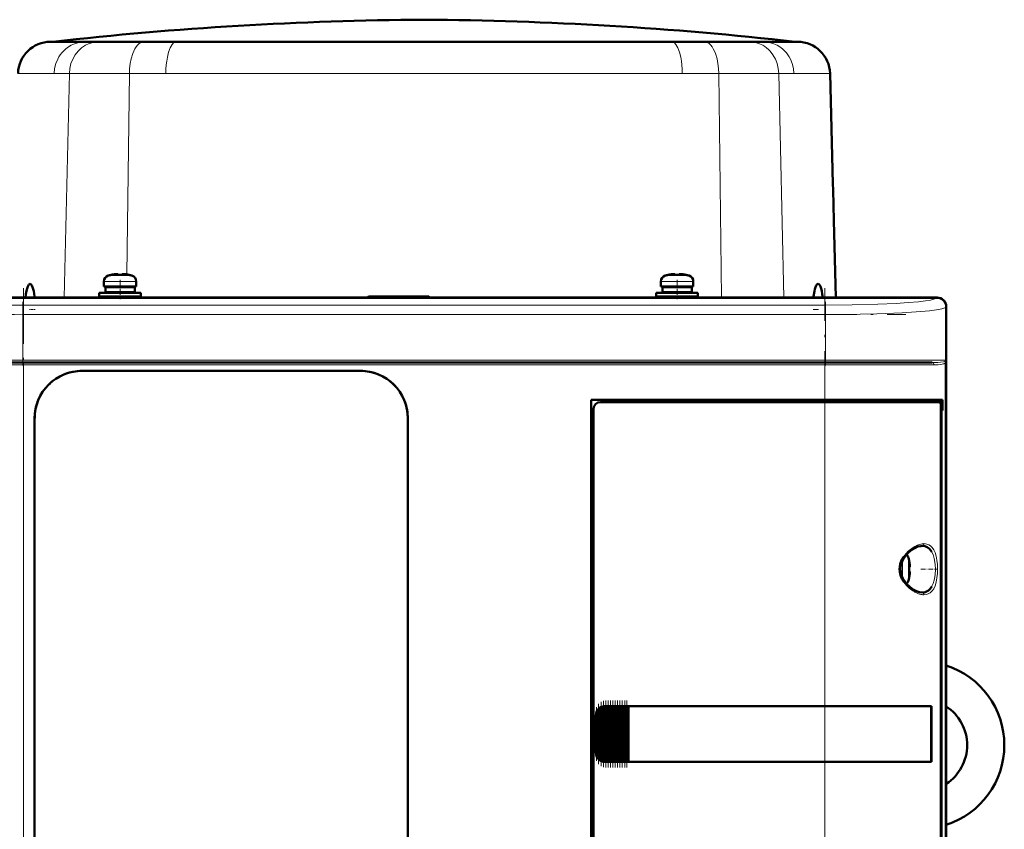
# Model space of a CAD drawing. Extents: x -1351 to 1763, y -1300 to 640.
# Tile 59 of 90: x 354 to 567, y 466 to 640. Entities that reach past the tile are written whole.
import ezdxf

# ---------------------------------------------------------------- set-up
doc = ezdxf.new("R2010")
doc.units = 0
doc.linetypes.add('DASHDOT', pattern=[18.5, 12, -3, 0.5, -3])

msp = doc.modelspace()

# ---------------------------------------------------------------- linework, layer by layer
at = {"color": 7, "lineweight": 50}
for p, q in [((361.68, 635.62), (361.13, 635.62)), ((361.64, 635.62), (361.59, 635.62)), ((441.59, 635.62), (361.64, 635.62)), ((368.52, 635.62), (361.68, 635.62)), ((371.44, 635.62), (368.52, 635.62)), ((373.59, 635.62), (371.44, 635.62)), ((375.36, 635.62), (373.59, 635.62)), ((375.38, 635.62), (375.36, 635.62)), ((381.23, 635.62), (375.38, 635.62)), ((388.26, 635.62), (381.23, 635.62)), ((409.02, 635.62), (388.26, 635.62)), ((413.27, 635.62), (409.02, 635.62)), ((441.59, 635.62), (413.27, 635.62)), ((479.92, 635.62), (441.59, 635.62)), ((457.36, 635.62), (441.59, 635.62)), ((494.93, 635.62), (457.36, 635.62)), ((521.55, 635.62), (479.92, 635.62)), ((501.96, 635.62), (494.93, 635.62)), ((505.64, 635.62), (501.96, 635.62)), ((507.82, 635.62), (505.64, 635.62)), ((507.84, 635.62), (507.82, 635.62)), ((511.74, 635.62), (507.84, 635.62)), ((514.67, 635.62), (511.74, 635.62)), ((519.63, 635.62), (514.67, 635.62)), ((520.25, 635.62), (519.63, 635.62)), ((522.05, 635.62), (520.25, 635.62)), ((521.55, 635.62), (521.59, 635.62)), ((529.67, 605.04), (529.05, 628.8)), ((529.71, 603.73), (529.67, 605.04)), ((529.88, 597.15), (529.71, 603.73)), ((530.32, 580.54), (529.88, 597.15)), ((375.6, 585.42), (375.6, 585.57)), ((376.6, 585.42), (376.6, 585.57)), ((495.6, 585.42), (495.6, 585.57)), ((496.6, 585.42), (496.6, 585.57)), ((356.69, 583.47), (356.7, 583.47)), ((372.6, 584.02), (372.6, 582.89)), ((374.18, 585.42), (374.17, 585.43)), ((378.03, 585.43), (378.02, 585.42)), ((379.6, 584.02), (379.6, 582.89)), ((492.6, 584.02), (492.6, 582.89)), ((494.18, 585.42), (494.17, 585.43)), ((498.03, 585.43), (498.02, 585.42)), ((499.6, 584.02), (499.6, 582.89)), ((526.49, 583.47), (526.49, 583.47)), ((371.6, 581.59), (376.1, 581.59)), ((371.6, 581.59), (371.6, 580.79)), ((376.1, 582.89), (372.6, 582.89)), ((372.95, 582.79), (376.1, 582.79)), ((372.95, 581.69), (372.95, 582.79)), ((372.95, 581.69), (376.1, 581.69)), ((374.1, 582.79), (374.1, 582.89)), ((374.1, 581.59), (374.1, 581.69)), ((376.1, 582.89), (379.6, 582.89)), ((379.25, 582.79), (376.1, 582.79)), ((379.25, 581.69), (376.1, 581.69)), ((376.1, 581.59), (380.6, 581.59)), ((378.1, 582.89), (378.1, 582.79)), ((378.1, 581.69), (378.1, 581.59)), ((379.25, 582.79), (379.25, 581.69)), ((380.6, 581.59), (380.6, 580.79)), ((491.6, 581.59), (496.1, 581.59)), ((491.6, 581.59), (491.6, 580.79)), ((496.1, 582.89), (492.6, 582.89)), ((492.95, 582.79), (496.1, 582.79)), ((492.95, 581.69), (492.95, 582.79)), ((492.95, 581.69), (496.1, 581.69)), ((494.1, 582.79), (494.1, 582.89)), ((494.1, 581.59), (494.1, 581.69)), ((496.1, 582.89), (499.6, 582.89)), ((499.25, 582.79), (496.1, 582.79)), ((499.25, 581.69), (496.1, 581.69)), ((500.6, 581.59), (496.1, 581.59)), ((498.1, 582.89), (498.1, 582.79)), ((498.1, 581.69), (498.1, 581.59)), ((499.25, 582.79), (499.25, 581.69)), ((500.6, 581.59), (500.6, 580.79)), ((552.08, 580.51), (331.12, 580.51)), ((343.25, 580.54), (440.95, 580.54)), ((371.6, 580.79), (376.1, 580.79)), ((374.1, 580.54), (374.1, 580.79)), ((376.1, 580.79), (380.6, 580.79)), ((378.1, 580.79), (378.1, 580.54)), ((429.6, 580.79), (429.35, 580.54)), ((442.6, 580.79), (429.6, 580.79)), ((440.95, 580.54), (440.96, 580.51)), ((440.95, 580.53), (445.25, 580.53)), ((442.6, 580.79), (442.86, 580.53)), ((445.25, 580.54), (539.95, 580.54)), ((445.25, 580.51), (445.25, 580.54)), ((491.6, 580.79), (496.1, 580.79)), ((494.1, 580.54), (494.1, 580.79)), ((500.6, 580.79), (496.1, 580.79)), ((498.1, 580.79), (498.1, 580.54)), ((539.95, 580.54), (539.96, 580.51)), ((539.95, 580.53), (544.25, 580.53)), ((544.25, 580.54), (552.1, 580.54)), ((544.25, 580.51), (544.25, 580.54)), ((554.07, 394.56), (554.07, 578.52)), ((554.1, 578.54), (554.1, 570.69)), ((554.1, 570.69), (554.07, 570.68)), ((554.1, 570.69), (554.1, 566.39)), ((332.19, 566.54), (355.31, 566.54)), ((355.31, 566.54), (527.9, 566.54)), ((527.9, 566.54), (551.02, 566.54)), ((554.07, 566.39), (554.1, 566.39)), ((554.1, 566.39), (554.1, 492.69)), ((367.9, 564.74), (427.9, 564.74)), ((367.9, 564.74), (427.9, 564.74)), ((477.6, 414.54), (477.6, 558.54)), ((477.6, 558.54), (527.9, 558.54)), ((527.9, 558.04), (479.6, 558.04)), ((553.31, 558.54), (527.9, 558.54)), ((527.9, 558.04), (552.65, 558.04)), ((553, 558.04), (552.66, 558.04)), ((553, 558.54), (553, 558.04)), ((553.31, 556.24), (553.31, 558.54)), ((478.1, 556.54), (478.1, 416.54)), ((552.94, 416), (552.94, 557.07)), ((552.94, 556.24), (553.31, 556.24)), ((552.94, 556.2), (553.07, 556.2)), ((553.31, 556.24), (553.07, 556.2)), ((553.07, 556.2), (553.07, 416.87)), ((357.7, 418.54), (357.7, 554.54)), ((438.1, 554.54), (438.1, 418.54)), ((438.1, 554.54), (438.1, 418.54)), ((546.07, 523.96), (546.08, 523.97)), ((546.22, 522.54), (546.07, 522.54)), ((546.22, 521.54), (546.07, 521.54)), ((546.08, 520.11), (546.07, 520.12)), ((479.48, 480.91), (479.48, 492.16)), ((479.62, 492.24), (479.78, 492.33)), ((479.99, 480.65), (479.99, 492.43)), ((480.13, 492.47), (480.29, 492.5)), ((480.5, 492.53), (480.64, 492.54)), ((480.5, 480.54), (480.5, 492.53)), ((480.67, 492.54), (480.61, 492.54)), ((480.67, 492.54), (480.64, 492.54)), ((480.67, 492.54), (480.8, 492.54)), ((481.01, 492.54), (480.8, 492.54)), ((481.01, 480.54), (481.01, 492.54)), ((481.15, 492.54), (481.01, 492.54)), ((481.15, 492.54), (481.23, 492.54)), ((481.23, 492.54), (481.31, 492.54)), ((481.52, 492.54), (481.31, 492.54)), ((481.52, 480.54), (481.52, 492.54)), ((481.66, 492.54), (481.52, 492.54)), ((481.66, 492.54), (481.74, 492.54)), ((481.74, 492.54), (481.82, 492.54)), ((482.03, 492.54), (481.82, 492.54)), ((482.03, 480.54), (482.03, 492.54)), ((482.17, 492.54), (482.03, 492.54)), ((482.17, 492.54), (482.25, 492.54)), ((482.25, 492.54), (482.33, 492.54)), ((482.54, 492.54), (482.33, 492.54)), ((482.54, 480.54), (482.54, 492.54)), ((482.68, 492.54), (482.54, 492.54)), ((482.68, 492.54), (482.76, 492.54)), ((482.76, 492.54), (482.84, 492.54)), ((483.05, 492.54), (482.84, 492.54)), ((483.05, 480.54), (483.05, 492.54)), ((483.19, 492.54), (483.05, 492.54)), ((483.19, 492.54), (483.27, 492.54)), ((483.27, 492.54), (483.35, 492.54)), ((483.56, 492.54), (483.35, 492.54)), ((483.56, 480.54), (483.56, 492.54)), ((483.7, 492.54), (483.56, 492.54)), ((483.7, 492.54), (483.78, 492.54)), ((483.78, 492.54), (483.86, 492.54)), ((484.07, 492.54), (483.86, 492.54)), ((484.07, 480.54), (484.07, 492.54)), ((484.21, 492.54), (484.07, 492.54)), ((484.21, 492.54), (484.29, 492.54)), ((484.29, 492.54), (484.37, 492.54)), ((484.58, 492.54), (484.37, 492.54)), ((484.58, 480.54), (484.58, 492.54)), ((484.72, 492.54), (484.58, 492.54)), ((484.72, 492.54), (484.8, 492.54)), ((484.8, 492.54), (484.88, 492.54)), ((485.09, 492.54), (484.88, 492.54)), ((485.09, 480.54), (485.09, 492.54)), ((485.23, 492.54), (485.09, 492.54)), ((485.23, 492.54), (485.31, 492.54)), ((485.31, 492.54), (485.39, 492.54)), ((485.56, 492.54), (485.39, 492.54)), ((485.56, 492.54), (485.56, 480.54)), ((485.6, 492.54), (485.56, 492.54)), ((485.6, 492.54), (527.9, 492.54)), ((485.63, 492.51), (485.6, 492.54)), ((485.63, 492.51), (527.9, 492.51)), ((485.63, 480.56), (485.63, 492.51)), ((485.63, 492.51), (527.9, 492.51)), ((550.89, 492.54), (527.9, 492.54)), ((529.87, 492.51), (527.9, 492.51)), ((529.85, 492.51), (527.9, 492.51)), ((534.27, 492.51), (529.85, 492.51)), ((536.96, 492.51), (534.27, 492.51)), ((544.55, 492.51), (537.62, 492.51)), ((550.89, 492.54), (550.57, 492.49)), ((550.82, 480.59), (550.82, 492.48)), ((550.89, 492.54), (550.89, 480.54)), ((554.1, 492.69), (554.07, 492.68)), ((554.1, 492.69), (554.1, 488.39)), ((478.6, 482.54), (478.6, 490.54)), ((478.97, 481.45), (478.97, 491.63)), ((479.11, 491.8), (479.27, 491.97)), ((554.07, 488.39), (554.1, 488.39)), ((554.1, 488.39), (554.1, 406.69)), ((479.27, 481.11), (479.11, 481.28)), ((479.78, 480.75), (479.62, 480.83)), ((480.29, 480.58), (480.13, 480.61)), ((480.64, 480.54), (480.5, 480.54)), ((480.67, 480.54), (480.61, 480.54)), ((480.64, 480.54), (480.67, 480.54)), ((480.67, 480.54), (480.8, 480.54)), ((481.01, 480.54), (480.8, 480.54)), ((481.15, 480.54), (481.01, 480.54)), ((481.15, 480.54), (481.23, 480.54)), ((481.23, 480.54), (481.31, 480.54)), ((481.52, 480.54), (481.31, 480.54)), ((481.66, 480.54), (481.52, 480.54)), ((481.66, 480.54), (481.74, 480.54)), ((481.74, 480.54), (481.82, 480.54)), ((482.03, 480.54), (481.82, 480.54)), ((482.17, 480.54), (482.03, 480.54)), ((482.17, 480.54), (482.25, 480.54)), ((482.25, 480.54), (482.33, 480.54)), ((482.54, 480.54), (482.33, 480.54)), ((482.68, 480.54), (482.54, 480.54)), ((482.68, 480.54), (482.76, 480.54)), ((482.76, 480.54), (482.84, 480.54)), ((483.05, 480.54), (482.84, 480.54)), ((483.19, 480.54), (483.05, 480.54)), ((483.19, 480.54), (483.27, 480.54)), ((483.27, 480.54), (483.35, 480.54)), ((483.56, 480.54), (483.35, 480.54)), ((483.7, 480.54), (483.56, 480.54)), ((483.7, 480.54), (483.78, 480.54)), ((483.78, 480.54), (483.86, 480.54)), ((484.07, 480.54), (483.86, 480.54)), ((484.21, 480.54), (484.07, 480.54)), ((484.21, 480.54), (484.29, 480.54)), ((484.29, 480.54), (484.37, 480.54)), ((484.58, 480.54), (484.37, 480.54)), ((484.72, 480.54), (484.58, 480.54)), ((484.72, 480.54), (484.8, 480.54)), ((484.8, 480.54), (484.88, 480.54)), ((485.09, 480.54), (484.88, 480.54)), ((485.23, 480.54), (485.09, 480.54)), ((485.23, 480.54), (485.31, 480.54)), ((485.31, 480.54), (485.39, 480.54)), ((485.56, 480.54), (485.39, 480.54)), ((485.56, 480.54), (485.6, 480.54)), ((485.6, 480.54), (485.63, 480.56)), ((527.9, 480.54), (485.6, 480.54)), ((485.63, 480.56), (527.9, 480.56)), ((527.9, 480.56), (529.87, 480.56)), ((550.89, 480.54), (527.9, 480.54)), ((529.85, 480.56), (533.63, 480.56)), ((534.27, 480.57), (536.96, 480.57)), ((536.96, 480.57), (537.13, 480.57)), ((550.89, 480.54), (550.57, 480.59))]:
    msp.add_line(p, q, dxfattribs=at)
at = {"color": 7, "linetype": 'DASHDOT', "lineweight": 18, "ltscale": 0.000109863}
msp.add_line((441.59, 635.62), (441.59, 635.62), dxfattribs=at)
at = {"color": 7, "lineweight": 18}
for p, q in [((354.7, 628.8), (354.13, 628.8)), ((361.91, 628.8), (354.7, 628.8)), ((365.18, 628.8), (361.91, 628.8)), ((364.06, 580.54), (365.18, 628.8)), ((370.42, 628.8), (365.18, 628.8)), ((370.47, 628.8), (370.42, 628.8)), ((378.1, 628.8), (370.47, 628.8)), ((378.1, 628.8), (377.59, 585.5)), ((385.96, 628.8), (378.1, 628.8)), ((441.59, 628.8), (385.96, 628.8)), ((457.84, 628.8), (441.59, 628.8)), ((497.23, 628.8), (457.84, 628.8)), ((505.09, 628.8), (497.23, 628.8)), ((512.77, 628.8), (505.09, 628.8)), ((505.09, 628.8), (505.66, 580.54)), ((512.82, 628.8), (512.77, 628.8)), ((518, 628.8), (512.82, 628.8)), ((521.28, 628.8), (518, 628.8)), ((518, 628.8), (519.13, 580.54)), ((529.05, 628.8), (521.28, 628.8)), ((372.6, 584.02), (376.07, 584.02)), ((373.53, 585.26), (376.08, 585.26)), ((376.07, 584.02), (376.1, 584.02)), ((376.08, 585.26), (376.1, 585.26)), ((376.1, 585.26), (378.67, 585.26)), ((376.1, 584.02), (379.6, 584.02)), ((492.6, 584.02), (496.07, 584.02)), ((493.53, 585.26), (496.08, 585.26)), ((496.07, 584.02), (496.1, 584.02)), ((496.08, 585.26), (496.1, 585.26)), ((496.1, 585.26), (498.67, 585.26)), ((496.1, 584.02), (499.6, 584.02)), ((552.01, 580.45), (552.08, 580.51)), ((355.13, 578.89), (528.07, 578.89)), ((355.13, 578.89), (355.13, 576.89)), ((528.07, 578.89), (528.07, 576.89)), ((554.07, 578.52), (554.01, 578.45)), ((554.01, 578.45), (554.01, 567.04)), ((355.13, 576.89), (355.13, 567.04)), ((528.07, 576.89), (355.13, 576.89)), ((528.07, 576.89), (528.07, 567.04)), ((355.13, 567.04), (329.19, 567.04)), ((355.13, 567.04), (528.07, 567.04)), ((355.13, 566.54), (355.13, 567.04)), ((355.31, 566.04), (355.31, 566.54)), ((527.9, 566.54), (527.9, 566.04)), ((545.79, 567.04), (528.07, 567.04)), ((528.07, 566.54), (528.07, 567.04)), ((554.01, 567.04), (545.79, 567.04)), ((553.84, 406.52), (553.84, 566.56)), ((331.73, 566.04), (355.31, 566.04)), ((527.9, 566.04), (355.31, 566.04)), ((355.31, 566.04), (355.31, 407.04)), ((527.9, 558.54), (527.9, 566.04)), ((527.9, 566.04), (551.47, 566.04)), ((527.9, 558.54), (527.9, 558.04)), ((527.9, 492.54), (527.9, 558.04)), ((548.87, 527.04), (548.91, 527.04)), ((545.92, 524.61), (545.92, 522.06)), ((550.96, 525.81), (551, 525.73)), ((544.67, 523.9), (544.67, 522.07)), ((544.67, 522.07), (544.67, 522.04)), ((544.67, 522.04), (544.67, 520.17)), ((545.92, 522.06), (545.92, 522.04)), ((545.92, 522.04), (545.92, 519.47)), ((551, 518.35), (550.96, 518.28)), ((548.92, 517.04), (548.87, 517.04)), ((479.62, 480.83), (479.62, 492.24)), ((479.78, 492.33), (479.78, 480.75)), ((480.13, 480.61), (480.13, 492.47)), ((480.29, 492.5), (480.29, 480.58)), ((480.64, 492.54), (480.64, 480.54)), ((480.8, 480.54), (480.8, 492.54)), ((481.15, 492.54), (481.15, 480.54)), ((481.31, 492.54), (481.31, 480.54)), ((481.66, 492.54), (481.66, 480.54)), ((481.82, 492.54), (481.82, 480.54)), ((482.17, 492.54), (482.17, 480.54)), ((482.33, 492.54), (482.33, 480.54)), ((482.68, 492.54), (482.68, 480.54)), ((482.84, 480.54), (482.84, 492.54)), ((483.19, 492.54), (483.19, 480.54)), ((483.35, 492.54), (483.35, 480.54)), ((483.7, 492.54), (483.7, 480.54)), ((483.86, 492.54), (483.86, 480.54)), ((484.21, 492.54), (484.21, 480.54)), ((484.37, 480.54), (484.37, 492.54)), ((484.72, 492.54), (484.72, 480.54)), ((484.88, 492.54), (484.88, 480.54)), ((485.23, 480.54), (485.23, 492.54)), ((485.39, 492.54), (485.39, 480.54)), ((527.9, 492.51), (527.9, 492.54)), ((527.9, 492.51), (527.9, 480.56)), ((478.65, 490.54), (478.6, 490.54)), ((478.65, 490.54), (478.65, 482.54)), ((478.82, 481.74), (478.82, 491.33)), ((479.11, 491.8), (479.11, 481.28)), ((479.27, 481.11), (479.27, 491.97)), ((478.65, 482.54), (478.6, 482.54)), ((527.9, 480.54), (527.9, 480.56)), ((527.9, 415.04), (527.9, 480.54))]:
    msp.add_line(p, q, dxfattribs=at)
at = {"color": 7, "linetype": 'DASHDOT', "lineweight": 18, "ltscale": 0.000784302}
for p, q in [((375.1, 585.57), (375.1, 585.6)), ((495.1, 585.57), (495.1, 585.6))]:
    msp.add_line(p, q, dxfattribs=at)
at = {"color": 7, "linetype": 'DASHDOT', "lineweight": 18, "ltscale": 0.000927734}
for p, q in [((377.1, 585.57), (377.1, 585.6)), ((497.1, 585.57), (497.1, 585.6))]:
    msp.add_line(p, q, dxfattribs=at)
at = {"color": 7, "linetype": 'DASHDOT', "lineweight": 18, "ltscale": 0.10437}
for p, q in [((376.1, 584.37), (376.1, 580.19)), ((496.1, 584.37), (496.1, 580.19))]:
    msp.add_line(p, q, dxfattribs=at)
at = {"color": 7, "linetype": 'DASHDOT', "lineweight": 18}
for p, q in [((355.31, 582.56), (355.31, 390.51)), ((527.9, 390.51), (527.9, 582.56)), ((337.84, 576.89), (545.37, 576.89)), ((545.37, 567.04), (337.84, 567.04)), ((338.05, 566.04), (545.16, 566.04))]:
    msp.add_line(p, q, dxfattribs=at)
at = {"color": 7, "linetype": 'DASHDOT', "lineweight": 18, "ltscale": 0.342407}
for p, q in [((355.13, 579.59), (355.13, 565.9)), ((528.07, 579.59), (528.07, 565.9))]:
    msp.add_line(p, q, dxfattribs=at)
at = {"color": 7, "linetype": 'DASHDOT', "lineweight": 18, "ltscale": 0.029623}
msp.add_line((357.79, 577.94), (356.6, 577.94), dxfattribs=at)
at = {"color": 7, "linetype": 'DASHDOT', "lineweight": 18, "ltscale": 0.029608}
msp.add_line((525.4, 577.94), (526.58, 577.94), dxfattribs=at)
at = {"color": 7, "linetype": 'DASHDOT', "lineweight": 18, "ltscale": 0.000942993}
msp.add_line((546.22, 523.04), (546.26, 523.04), dxfattribs=at)
at = {"color": 7, "linetype": 'DASHDOT', "lineweight": 18, "ltscale": 0.08656}
msp.add_line((548.59, 522.04), (552.05, 522.04), dxfattribs=at)
at = {"color": 7, "linetype": 'DASHDOT', "lineweight": 18, "ltscale": 0.000793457}
msp.add_line((546.22, 521.04), (546.25, 521.04), dxfattribs=at)
at = {"color": 7, "linetype": 'DASHDOT', "lineweight": 18, "ltscale": 0.287631}
msp.add_line((478.75, 480.79), (478.75, 492.29), dxfattribs=at)
at = {"color": 7, "linetype": 'DASHDOT', "lineweight": 18, "ltscale": 0.325662}
msp.add_line((479.2, 480.03), (479.2, 493.05), dxfattribs=at)
at = {"color": 7, "linetype": 'DASHDOT', "lineweight": 18, "ltscale": 0.347391}
msp.add_line((479.71, 479.59), (479.71, 493.49), dxfattribs=at)
at = {"color": 7, "linetype": 'DASHDOT', "lineweight": 18, "ltscale": 0.357764}
msp.add_line((480.22, 479.38), (480.22, 493.69), dxfattribs=at)
at = {"color": 7, "linetype": 'DASHDOT', "lineweight": 18, "ltscale": 0.360001}
for p, q in [((480.73, 479.34), (480.73, 493.74)), ((481.24, 479.34), (481.24, 493.74)), ((481.75, 479.34), (481.75, 493.74)), ((482.26, 479.34), (482.26, 493.74)), ((482.77, 479.34), (482.77, 493.74)), ((483.28, 479.34), (483.28, 493.74)), ((483.79, 479.34), (483.79, 493.74)), ((484.3, 479.34), (484.3, 493.74)), ((484.81, 479.34), (484.81, 493.74)), ((485.31, 479.34), (485.31, 493.74))]:
    msp.add_line(p, q, dxfattribs=at)
at = {"color": 7, "lineweight": 18}
for points in [[(368.52, 635.62), (367.75, 635.57), (366.99, 635.43), (366.26, 635.2), (365.55, 634.88), (364.96, 634.52), (364.4, 634.1), (363.89, 633.62), (363.54, 633.23), (363.22, 632.81), (362.93, 632.36), (362.67, 631.89), (362.27, 630.91), (362.01, 629.87), (361.91, 628.8)], [(371.44, 635.62), (370.71, 635.57), (370, 635.43), (369.3, 635.2), (368.64, 634.88), (368.21, 634.62), (367.81, 634.32), (367.42, 633.98), (367.06, 633.62), (366.42, 632.81), (365.91, 631.9), (365.53, 630.91), (365.28, 629.87), (365.18, 628.8)], [(381.23, 635.62), (380.98, 635.6), (380.74, 635.54), (380.5, 635.43), (380.27, 635.29), (379.83, 634.89), (379.55, 634.53), (379.29, 634.12), (379.04, 633.63), (378.82, 633.09), (378.48, 631.97), (378.27, 630.95), (378.15, 629.89), (378.1, 628.8)], [(388.26, 635.62), (387.94, 635.55), (387.63, 635.36), (387.34, 635.04), (387.12, 634.7), (386.91, 634.3), (386.57, 633.36), (386.3, 632.3), (386.16, 631.48), (386.05, 630.64), (385.99, 629.73), (385.96, 628.8)], [(494.93, 635.62), (495.25, 635.55), (495.56, 635.36), (495.85, 635.04), (496.07, 634.7), (496.27, 634.3), (496.62, 633.36), (496.89, 632.3), (497.03, 631.48), (497.13, 630.64), (497.2, 629.73), (497.23, 628.8)], [(501.96, 635.62), (502.21, 635.6), (502.45, 635.54), (502.69, 635.43), (502.92, 635.29), (503.36, 634.89), (503.64, 634.53), (503.9, 634.12), (504.15, 633.63), (504.37, 633.09), (504.71, 631.97), (504.91, 630.95), (505.04, 629.89), (505.09, 628.8)], [(511.74, 635.62), (512.47, 635.57), (513.19, 635.43), (513.88, 635.2), (514.55, 634.88), (514.98, 634.62), (515.38, 634.32), (515.77, 633.98), (516.13, 633.62), (516.76, 632.81), (517.27, 631.9), (517.66, 630.91), (517.9, 629.87), (518, 628.8)], [(514.67, 635.62), (515.44, 635.57), (516.19, 635.43), (516.93, 635.2), (517.63, 634.88), (518.23, 634.52), (518.79, 634.1), (519.3, 633.62), (519.65, 633.23), (519.97, 632.81), (520.26, 632.36), (520.51, 631.89), (520.92, 630.91), (521.17, 629.87), (521.28, 628.8)], [(355.13, 578.89), (351.47, 578.91), (346.47, 579), (341.01, 579.21), (337.37, 579.43), (335.73, 579.58), (333.68, 579.81), (332.96, 579.92), (332.14, 580.08), (331.72, 580.19), (331.33, 580.35), (331.19, 580.45)], [(528.07, 578.89), (533.85, 578.94), (539.36, 579.08), (543.3, 579.27), (545.9, 579.44), (548.09, 579.64), (549.58, 579.82), (550.72, 580.01), (551.39, 580.17), (551.84, 580.33), (552.01, 580.45)], [(355.13, 576.89), (348.1, 576.95), (344.71, 577.03), (341.45, 577.14), (338.41, 577.28), (335.64, 577.46), (333.37, 577.65), (331.51, 577.87), (330.54, 578.02), (329.8, 578.19), (329.33, 578.36), (329.19, 578.45)], [(554.01, 578.45), (553.83, 578.34), (553.53, 578.23), (553.12, 578.12), (551.97, 577.91), (550.45, 577.71), (548.59, 577.54), (544.59, 577.27), (539.1, 577.05), (535.52, 576.96), (528.07, 576.89)], [(553.77, 566.8), (553.49, 566.68), (552.87, 566.59), (552.24, 566.56), (551.02, 566.54)], [(553.22, 566.16), (552.75, 566.09), (552.37, 566.06), (551.47, 566.04)], [(553.66, 566.34), (553.54, 566.27), (553.22, 566.16)], [(544.94, 524.8), (545.38, 525.37), (545.89, 525.91), (546.17, 526.16), (546.95, 526.74), (547.29, 526.95), (547.84, 527.21)], [(549.29, 527.54), (549.61, 527.52), (549.92, 527.46), (550.32, 527.3), (550.7, 527.06), (551.03, 526.73), (551.38, 526.24)], [(551.38, 526.24), (551.68, 525.6), (551.91, 524.85), (552.08, 523.99), (552.19, 523.05), (552.23, 522.08), (552.19, 521.1), (552.09, 520.15), (551.92, 519.26), (551.68, 518.48), (551.38, 517.83)], [(551, 525.73), (551.26, 525.19), (551.51, 524.35), (551.59, 523.98), (551.71, 523.05), (551.76, 522.04)], [(551.76, 522.04), (551.69, 520.83), (551.58, 520.05), (551.5, 519.68), (551.28, 518.95), (551, 518.35)], [(551.38, 517.83), (551.04, 517.35), (550.65, 516.98), (550.22, 516.72), (549.76, 516.58), (549.29, 516.54)]]:
    msp.add_lwpolyline(points, dxfattribs=at)
at = {"color": 7, "lineweight": 50}
for points in [[(375.6, 585.57), (375.6, 585.57), (375.6, 585.58), (375.59, 585.58), (375.57, 585.58), (375.52, 585.59), (375.38, 585.59), (375.1, 585.57)], [(375.6, 585.57), (375.6, 585.57), (375.6, 585.58), (375.59, 585.58), (375.55, 585.59)], [(376.6, 585.57), (376.6, 585.57), (376.61, 585.58), (376.61, 585.58), (376.63, 585.58), (376.69, 585.59), (377.1, 585.57)], [(495.6, 585.57), (495.6, 585.57), (495.6, 585.58), (495.59, 585.58), (495.57, 585.58), (495.52, 585.59), (495.38, 585.59), (495.1, 585.57)], [(495.6, 585.57), (495.6, 585.57), (495.6, 585.58), (495.59, 585.58), (495.55, 585.59)], [(496.6, 585.57), (496.6, 585.57), (496.61, 585.58), (496.61, 585.58), (496.63, 585.58), (496.69, 585.59), (497.1, 585.57)], [(355.71, 580.54), (355.81, 581.29), (355.94, 581.98), (356.06, 582.47), (356.2, 582.89), (356.35, 583.2), (356.46, 583.35), (356.58, 583.44), (356.69, 583.47)], [(356.7, 583.47), (356.83, 583.44), (356.95, 583.33), (357.1, 583.1), (357.24, 582.78), (357.37, 582.37), (357.49, 581.88), (357.67, 580.74), (357.69, 580.54)], [(526.49, 583.47), (526.36, 583.44), (526.24, 583.33), (526.09, 583.1), (525.95, 582.78), (525.81, 582.37), (525.7, 581.88), (525.52, 580.74), (525.5, 580.54)], [(527.47, 580.54), (527.37, 581.29), (527.25, 581.98), (527.12, 582.47), (526.99, 582.89), (526.83, 583.2), (526.72, 583.35), (526.61, 583.44), (526.49, 583.47)], [(552.94, 557.07), (552.91, 557.51), (552.82, 557.87), (552.74, 558), (552.7, 558.03), (552.65, 558.04)], [(545.2, 524.76), (545.8, 525.46), (546.54, 526.1), (547.3, 526.58), (548, 526.89), (548.58, 527.02), (548.87, 527.04)], [(548.91, 527.04), (549.47, 526.97), (549.99, 526.77), (550.45, 526.44), (550.72, 526.15), (550.96, 525.81)], [(544.94, 519.28), (544.53, 519.98), (544.23, 520.72), (544.06, 521.48), (544.03, 522.05), (544.07, 522.62), (544.18, 523.18), (544.36, 523.74), (544.62, 524.28), (544.94, 524.8)], [(545.2, 519.31), (544.75, 520.01), (544.46, 520.68), (544.27, 521.42), (544.22, 522.16), (544.31, 522.89), (544.56, 523.66), (544.97, 524.42), (545.2, 524.76)], [(546.22, 523.04), (546.25, 522.71), (546.24, 522.59), (546.24, 522.56), (546.23, 522.54), (546.23, 522.54), (546.23, 522.54), (546.22, 522.54)], [(546.24, 522.75), (546.24, 522.57), (546.23, 522.55), (546.23, 522.54), (546.23, 522.54), (546.23, 522.54), (546.22, 522.54)], [(546.24, 521.32), (546.24, 521.47), (546.24, 521.52), (546.23, 521.53), (546.23, 521.54), (546.22, 521.54), (546.22, 521.54)], [(546.22, 521.04), (546.24, 521.23), (546.24, 521.47), (546.24, 521.52), (546.23, 521.53), (546.23, 521.54), (546.22, 521.54), (546.22, 521.54)], [(548.87, 517.04), (548.32, 517.1), (547.69, 517.31), (546.99, 517.67), (546.24, 518.22), (545.53, 518.91), (545.2, 519.31)], [(550.96, 518.28), (550.64, 517.83), (550.27, 517.48), (549.85, 517.24), (549.52, 517.12), (548.92, 517.04)], [(550.82, 492.48), (540.13, 492.51), (529.87, 492.51)], [(529.87, 480.56), (548.23, 480.58), (550.82, 480.59)]]:
    msp.add_lwpolyline(points, dxfattribs=at)
for centre, radius, start, end in [((446.39, -115.03), 755.42, 90.36381, 96.44138), ((436.8, -115.03), 755.42, 83.55862, 89.63619), ((361.13, 628.62), 7, 89.9987, 178.5013), ((522.05, 628.62), 7, 1.4987, 90.0013), ((376.1, 576.64), 8.99, 96.3897, 102.3492), ((376.1, 576.64), 8.99, 96.3893, 102.3497), ((375.54, 581.79), 3.8, 92.2846, 96.5812), ((376.65, 581.55), 4.04, 83.5188, 86.8258), ((376.1, 576.64), 8.99, 77.6503, 83.6107), ((376.1, 576.64), 8.99, 77.6503, 83.6107), ((496.1, 576.64), 8.99, 96.3897, 102.3492), ((496.1, 576.64), 8.99, 96.3893, 102.3497), ((495.54, 581.79), 3.8, 92.2846, 96.5812), ((496.65, 581.55), 4.04, 83.5188, 86.8258), ((496.1, 576.64), 8.99, 77.6503, 83.6107), ((496.1, 576.64), 8.99, 77.6503, 83.6107), ((373.9, 584.02), 1.3, 106.6015, 180), ((376.1, 576.64), 9, 102.3778, 106.6015), ((376.1, 575.53), 9.9, 89.9998, 92.8943), ((376.1, 575.53), 9.9, 89.9998, 92.8943), ((376.1, 575.53), 9.9, 87.106, 89.9999), ((376.1, 575.53), 9.9, 87.106, 89.9999), ((376.1, 576.64), 9, 73.3984, 77.6222), ((378.3, 584.02), 1.3, 0, 73.3984), ((493.9, 584.02), 1.3, 106.6015, 180), ((496.1, 576.64), 9, 102.3778, 106.6015), ((496.1, 575.53), 9.9, 89.9998, 92.8943), ((496.1, 575.53), 9.9, 89.9998, 92.8943), ((496.1, 575.53), 9.9, 87.106, 89.9999), ((496.1, 575.53), 9.9, 87.106, 89.9999), ((496.1, 576.64), 9, 73.3984, 77.6222), ((498.3, 584.02), 1.3, 0, 73.3984), ((552.1, 578.54), 2, 0.0019, 89.9981), ((367.9, 554.54), 10.2, 89.9994, 180.0006), ((367.9, 554.54), 10.2, 89.9964, 110.6188), ((427.9, 554.54), 10.2, 359.9994, 90.0006), ((427.9, 554.54), 10.2, 68.5862, 90.0017), ((367.91, 554.53), 10.21, 127.3888, 142.5021), ((427.9, 554.53), 10.21, 37.3869, 52.5005), ((428.22, 554.85), 9.75, 45.2709, 47.7994), ((428.22, 554.85), 9.76, 42.0197, 44.7188), ((367.92, 554.54), 10.21, 158.5916, 179.9845), ((367.9, 554.54), 10.2, 158.5851, 180.0015), ((427.9, 554.54), 10.2, 359.9966, 20.6205), ((551.39, 564.8), 6.95, 281.3026, 283.4013), ((544.67, 524.24), 1.3, 16.6015, 47.3449), ((537.29, 522.04), 9, 12.3778, 16.6016), ((537.29, 522.04), 8.99, 6.3893, 12.3497), ((537.29, 522.04), 8.99, 6.3893, 12.3497), ((536.18, 522.04), 9.9, 357.106, 2.8938), ((536.18, 522.04), 9.9, 357.1058, 2.8956), ((537.29, 522.04), 9, 343.3984, 347.6222), ((537.29, 522.04), 8.99, 347.6508, 353.6103), ((537.29, 522.04), 8.99, 347.6503, 353.6107), ((544.67, 519.84), 1.3, 312.6467, 343.3985), ((548.59, 484.14), 18, 287.8193, 72.1807), ((480.64, 490.67), 1.89, 127.9225, 136.7729), ((480.73, 490.17), 2.35, 118.0492, 122.0459), ((480.62, 490.77), 1.77, 110.7187, 118.3943), ((480.73, 489.99), 2.55, 103.6061, 106.9099), ((480.64, 490.83), 1.71, 94.6829, 101.9834), ((548.59, 484.14), 10, 303.4239, 56.612), ((480.76, 490.49), 2.11, 167.8165, 178.6973), ((481.04, 490.43), 2.4, 157.7792, 167.7124), ((480.74, 490.57), 2.06, 148.9704, 158.2673), ((480.6, 490.41), 2.04, 136.9534, 143.1617), ((480.74, 482.58), 2.09, 181.2163, 192.2146), ((481.12, 482.68), 2.48, 192.5872, 202.1762), ((480.74, 482.51), 2.06, 201.7327, 211.0296), ((480.6, 482.67), 2.04, 216.8383, 223.0466), ((480.64, 482.41), 1.89, 223.2271, 232.0775), ((480.73, 482.9), 2.35, 237.9541, 241.9508), ((480.62, 482.31), 1.77, 241.6057, 249.2813), ((480.73, 483.09), 2.55, 253.0901, 256.3939), ((480.64, 482.25), 1.71, 258.0166, 265.3171)]:
    msp.add_arc(centre, radius, start, end, dxfattribs=at)
at = {"color": 7, "lineweight": 18}
for centre, radius, start, end in [((551.01, 566.11), 0.433, 41.3408, 89.3623), ((550.94, 566.04), 0.527, 359.5047, 41.4709), ((553.35, 566.76), 0.523, 305.573, 337.2571), ((553.12, 567.69), 1.1, 305.9492, 323.6704), ((553.34, 566.55), 0.492, 0.8497, 30.1599), ((539.6, 572), 15.24, 339.0796, 341.0014), ((549.49, 523.4), 4.15, 98.6386, 113.4614), ((549.25, 525.06), 2.48, 89.2584, 98.9171), ((548.69, 527.54), 0.598, 344.1695, 0.0866), ((550.53, 523.09), 6.77, 214.3253, 230.1489), ((550.55, 522.98), 6.7, 229.3786, 239.5375), ((549.91, 521.8), 5.35, 239.0877, 247.246), ((549.49, 520.67), 4.15, 246.5349, 261.3679), ((549.25, 519.02), 2.48, 261.0814, 270.7341), ((548.69, 516.54), 0.598, 359.9243, 15.8332)]:
    msp.add_arc(centre, radius, start, end, dxfattribs=at)
for centre, major_axis, ratio, start_param, end_param in [((552.01, 578.45), (1.41, -1.41), 0.995146, 0.787831, 2.353761), ((548.87, 527.54), (0, -0.5), 0.82263, 6.282749, 7.519795), ((548.87, 516.54), (0, -0.5), 0.822609, 1.904908, 3.141914)]:
    msp.add_ellipse(centre, major_axis=major_axis, ratio=ratio, start_param=start_param, end_param=end_param, dxfattribs=at)
at = {"color": 7, "lineweight": 50}
for centre, major_axis, ratio, start_param, end_param in [((552.07, 578.51), (1.42, 1.42), 0.995146, 5.50022, 7.06615), ((479.6, 556.54), (1.06, -1.06), 0.997265, 2.357564, 3.925621), ((479.6, 556.54), (1.06, -1.06), 0.997265, 2.357564, 3.925621), ((480.61, 490.54), (-2.01, 0), 0.996195, 4.712389, 6.283185), ((480.61, 482.54), (2.01, 0), 0.996195, 3.141593, 4.712389)]:
    msp.add_ellipse(centre, major_axis=major_axis, ratio=ratio, start_param=start_param, end_param=end_param, dxfattribs=at)

doc.saveas('drawing.dxf')
